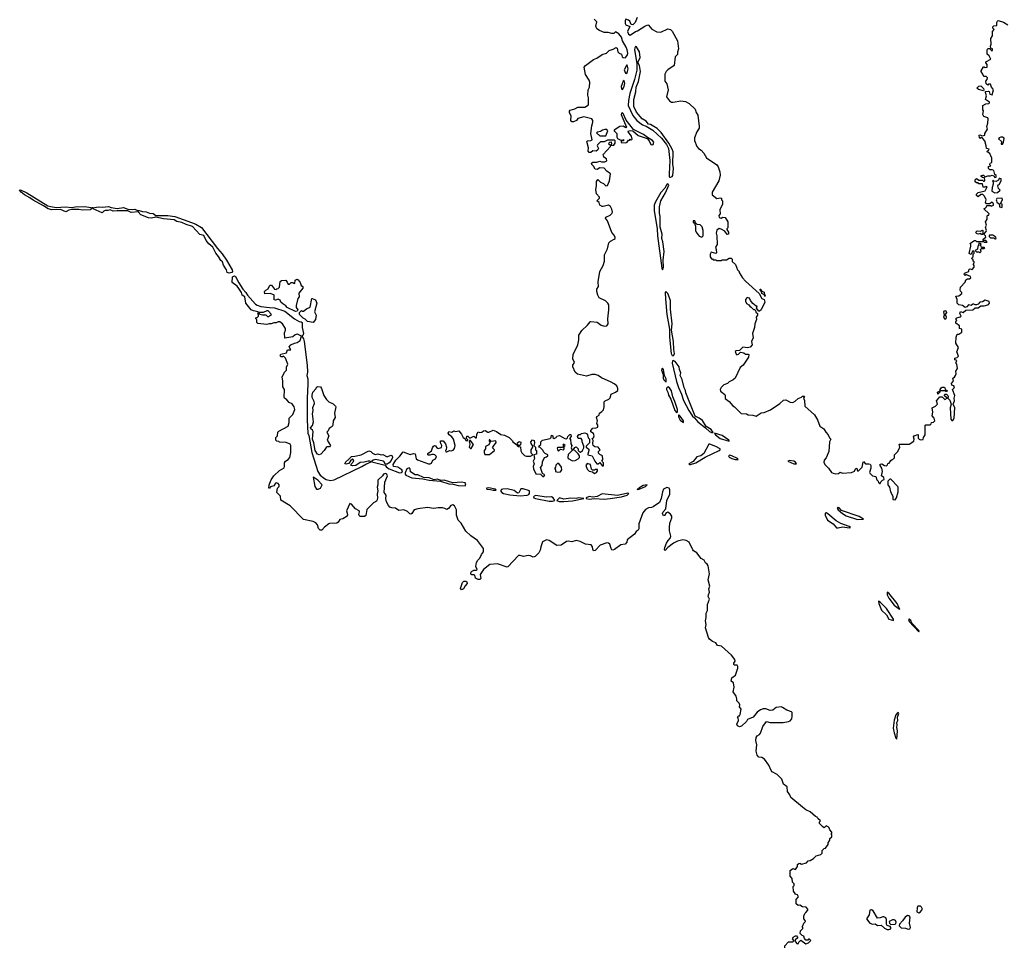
# Model space of a CAD drawing. Extents: x 2535812 to 2752880, y 540738 to 728399.
# Tile 113 of 213: x 2635518 to 2646785, y 664118 to 674739. Entities that reach past the tile are written whole.
import ezdxf

# ---------------------------------------------------------------- set-up
doc = ezdxf.new("R2010")
doc.units = 0

msp = doc.modelspace()

# ---------------------------------------------------------------- linework, layer by layer
at = {"layer": '0CON20XD'}
for points in [[(2641235, 669908), (2641252, 669902), (2641247, 669873), (2641235, 669860), (2641215, 669870), (2641210, 669865), (2641225, 669852), (2641248, 669848), (2641254, 669804), (2641265, 669780), (2641295, 669750), (2641315, 669740), (2641365, 669740), (2641390, 669755), (2641373, 669773), (2641370, 669785), (2641372, 669815), (2641390, 669845), (2641390, 669855), (2641370, 669885), (2641367, 669905), (2641385, 669930), (2641405, 669922), (2641409, 669895), (2641400, 669865), (2641420, 669845), (2641420, 669815), (2641430, 669805), (2641430, 669765), (2641400, 669755), (2641409, 669715), (2641392, 669685), (2641407, 669655), (2641393, 669625), (2641397, 669595), (2641425, 669540), (2641477, 669537), (2641505, 669510), (2641515, 669510), (2641527, 669527), (2641502, 669542), (2641478, 669612), (2641498, 669635), (2641500, 669675), (2641522, 669725), (2641548, 669732), (2641560, 669745), (2641560, 669755), (2641532, 669772), (2641512, 669792), (2641510, 669805), (2641475, 669840), (2641460, 669845), (2641462, 669858), (2641480, 669875), (2641480, 669905), (2641500, 669925), (2641587, 669943), (2641600, 669955), (2641605, 669980), (2641620, 669975), (2641620, 669955), (2641635, 669942), (2641658, 669955), (2641665, 669970), (2641695, 669978), (2641755, 669942), (2641775, 669940), (2641788, 669952), (2641790, 669965), (2641815, 669990), (2641825, 669990), (2641830, 669965), (2641810, 669945), (2641820, 669935), (2641823, 669883), (2641838, 669865), (2641828, 669835), (2641840, 669805), (2641795, 669760), (2641790, 669725), (2641793, 669713), (2641845, 669688), (2641875, 669690), (2641909, 669711), (2641922, 669728), (2641922, 669745), (2641910, 669770), (2641870, 669805), (2641850, 669815), (2641871, 669839), (2641885, 669847), (2641895, 669842), (2641907, 669825), (2641910, 669805), (2641925, 669790), (2641935, 669788), (2641958, 669805), (2641972, 669835), (2641972, 669855), (2641954, 669904), (2641953, 669925), (2641942, 669942), (2641910, 669945), (2641900, 669965), (2641915, 669990), (2641935, 669990), (2641945, 670000), (2641985, 670008), (2642005, 670002), (2642017, 669987), (2642023, 669953), (2642040, 669935), (2642040, 669895), (2642000, 669855), (2642000, 669845), (2642032, 669822), (2642032, 669805), (2642018, 669765), (2642020, 669755), (2642068, 669745), (2642098, 669685), (2642124, 669654), (2642137, 669653), (2642158, 669668), (2642185, 669630), (2642198, 669632), (2642200, 669665), (2642180, 669685), (2642190, 669705), (2642188, 669745), (2642155, 669760), (2642140, 669775), (2642140, 669795), (2642160, 669815), (2642136, 669846), (2642098, 669848), (2642082, 669865), (2642078, 669885), (2642082, 669922), (2642070, 669945), (2642085, 669950), (2642093, 669975), (2642085, 670000), (2642055, 670020), (2642052, 670035), (2642078, 670062), (2642115, 670067), (2642132, 670075), (2642132, 670095), (2642123, 670115), (2642128, 670145), (2642118, 670185), (2642124, 670196), (2642148, 670212), (2642152, 670235), (2642179, 670251), (2642198, 670272), (2642206, 670305), (2642206, 670364), (2642218, 670375), (2642260, 670395), (2642275, 670410), (2642288, 670452), (2642337, 670473), (2642361, 670495), (2642364, 670515), (2642351, 670545), (2642321, 670571), (2642287, 670587), (2642177, 670637), (2642138, 670665), (2642105, 670676), (2642065, 670675), (2642005, 670657), (2641902, 670682), (2641873, 670703), (2641847, 670765), (2641848, 670785), (2641866, 670815), (2641848, 670855), (2641853, 670905), (2641905, 671015), (2641917, 671075), (2641918, 671125), (2641949, 671181), (2642015, 671240), (2642045, 671279), (2642055, 671283), (2642125, 671274), (2642173, 671243), (2642211, 671229), (2642238, 671235), (2642252, 671255), (2642248, 671315), (2642261, 671415), (2642260, 671475), (2642249, 671495), (2642220, 671520), (2642148, 671555), (2642133, 671585), (2642124, 671626), (2642121, 671655), (2642140, 671685), (2642138, 671738), (2642158, 671855), (2642194, 671925), (2642210, 671975), (2642210, 672045), (2642246, 672115), (2642260, 672185), (2642278, 672202), (2642322, 672225), (2642332, 672235), (2642332, 672245), (2642321, 672271), (2642294, 672304), (2642244, 672434), (2642222, 672465), (2642224, 672476), (2642275, 672502), (2642295, 672520), (2642302, 672535), (2642295, 672570), (2642279, 672599), (2642256, 672616), (2642195, 672598), (2642185, 672598), (2642158, 672615), (2642148, 672645), (2642123, 672665), (2642154, 672695), (2642154, 672705), (2642120, 672745), (2642110, 672795), (2642118, 672835), (2642118, 672885), (2642135, 672910), (2642165, 672878), (2642198, 672865), (2642225, 672838), (2642245, 672840), (2642266, 672895), (2642280, 672975), (2642236, 673006), (2642205, 673039), (2642155, 673042), (2642127, 673023), (2642105, 673028), (2642083, 673063), (2642065, 673080), (2642063, 673095), (2642075, 673108), (2642121, 673109), (2642155, 673120), (2642177, 673113), (2642215, 673113), (2642236, 673124), (2642232, 673145), (2642204, 673164), (2642193, 673197), (2642280, 673285), (2642280, 673300), (2642260, 673315), (2642262, 673328), (2642272, 673338), (2642285, 673340), (2642290, 673315), (2642280, 673300), (2642315, 673302), (2642332, 673325), (2642332, 673352), (2642325, 673360), (2642245, 673360), (2642205, 673342), (2642165, 673342), (2642130, 673305), (2642127, 673295), (2642142, 673265), (2642133, 673247), (2642115, 673232), (2642075, 673238), (2642055, 673220), (2642035, 673220), (2642022, 673235), (2642027, 673273), (2642008, 673345), (2642015, 673352), (2642053, 673357), (2642068, 673365), (2642053, 673435), (2642064, 673525), (2642077, 673565), (2642076, 673585), (2642066, 673605), (2641975, 673626), (2641905, 673608), (2641890, 673585), (2641855, 673568), (2641838, 673568), (2641823, 673583), (2641828, 673635), (2641808, 673675), (2641808, 673692), (2641817, 673703), (2641872, 673718), (2641905, 673738), (2641985, 673737), (2642026, 673764), (2642027, 673845), (2642020, 673875), (2642023, 673935), (2642038, 673965), (2642041, 674025), (2642036, 674046), (2641991, 674111), (2641979, 674195), (2641994, 674215), (2642085, 674282), (2642123, 674297), (2642185, 674339), (2642234, 674356), (2642265, 674386), (2642310, 674400), (2642345, 674421), (2642354, 674414), (2642362, 674372), (2642377, 674356), (2642404, 674345), (2642413, 674315), (2642424, 674304), (2642445, 674303), (2642455, 674310), (2642472, 674335), (2642476, 674355), (2642471, 674395), (2642459, 674425), (2642416, 674495), (2642405, 674540), (2642375, 674575), (2642335, 674598), (2642315, 674582), (2642295, 674580), (2642252, 674592), (2642205, 674592), (2642153, 674613), (2642124, 674634), (2642111, 674665), (2642122, 674715), (2642090, 674745)], [(2642585, 674762), (2642562, 674705), (2642535, 674681), (2642515, 674682), (2642500, 674720), (2642484, 674734), (2642455, 674744), (2642447, 674725), (2642446, 674695), (2642455, 674678), (2642499, 674659), (2642474, 674605), (2642485, 674574), (2642505, 674563), (2642565, 674605), (2642588, 674612), (2642671, 674665), (2642705, 674679), (2642715, 674675), (2642752, 674632), (2642809, 674599), (2642855, 674596), (2642935, 674635), (2642965, 674628), (2642985, 674609), (2643044, 674495), (2643055, 674405), (2643044, 674365), (2643045, 674340), (2643020, 674315), (2643006, 674215), (2642935, 674165), (2642915, 674145), (2642899, 674115), (2642899, 674035), (2642924, 674005), (2642937, 673935), (2642918, 673855), (2642955, 673808), (2642975, 673795), (2642995, 673793), (2643085, 673808), (2643135, 673802), (2643179, 673779), (2643246, 673715), (2643259, 673675), (2643278, 673645), (2643295, 673515), (2643292, 673495), (2643268, 673455), (2643240, 673385), (2643238, 673355), (2643266, 673285), (2643285, 673263), (2643315, 673244), (2643345, 673210), (2643378, 673158), (2643494, 673075), (2643509, 673055), (2643528, 672995), (2643532, 672958), (2643518, 672895), (2643440, 672765), (2643440, 672735), (2643495, 672690), (2643535, 672700), (2643550, 672695), (2643550, 672675), (2643560, 672665), (2643560, 672625), (2643528, 672562), (2643532, 672515), (2643520, 672495), (2643522, 672475), (2643545, 672468), (2643565, 672478), (2643590, 672475), (2643620, 672425), (2643620, 672355), (2643610, 672345), (2643610, 672335), (2643630, 672305), (2643630, 672285), (2643615, 672280), (2643588, 672318), (2643545, 672342), (2643523, 672347), (2643495, 672330), (2643488, 672295), (2643497, 672265), (2643498, 672165), (2643480, 672135), (2643489, 672109), (2643492, 672068), (2643485, 672060), (2643432, 672078), (2643420, 672055), (2643420, 672025), (2643435, 672000), (2643445, 672000), (2643455, 671990), (2643485, 671990), (2643495, 671980), (2643545, 671980), (2643555, 671990), (2643605, 671990), (2643635, 672010), (2643658, 672008), (2643670, 671995), (2643672, 671972), (2643710, 671935), (2643730, 671875), (2643750, 671855), (2643750, 671845), (2643788, 671785), (2643824, 671744), (2643980, 671605), (2644010, 671545), (2644036, 671536), (2644046, 671505), (2644002, 671415), (2643985, 671400), (2643975, 671400), (2643950, 671435), (2643958, 671458), (2643945, 671460), (2643908, 671488), (2643880, 671525), (2643869, 671549), (2643843, 671557), (2643823, 671537), (2643822, 671515), (2643835, 671490), (2643860, 671475), (2643875, 671450), (2643885, 671450), (2643915, 671420), (2643925, 671420), (2643938, 671408), (2643942, 671392), (2643960, 671375), (2643960, 671355), (2643947, 671333), (2643951, 671305), (2643930, 671255), (2643927, 671213), (2643903, 671145), (2643910, 671095), (2643892, 671055), (2643898, 671015), (2643875, 670990), (2643845, 670980), (2643792, 670988), (2643755, 670950), (2643715, 670948), (2643705, 670940), (2643715, 670910), (2643725, 670902), (2643745, 670908), (2643765, 670932), (2643804, 670924), (2643825, 670910), (2643855, 670910), (2643860, 670905), (2643858, 670875), (2643796, 670784), (2643762, 670755), (2643704, 670636), (2643684, 670616), (2643635, 670592), (2643618, 670572), (2643575, 670559), (2643545, 670528), (2643532, 670505), (2643536, 670486), (2643587, 670447), (2643592, 670435), (2643592, 670402), (2643635, 670368), (2643677, 670317), (2643696, 670306), (2643775, 670231), (2643835, 670226), (2643855, 670213), (2643909, 670209), (2643945, 670198), (2644004, 670236), (2644035, 670240), (2644109, 670271), (2644217, 670343), (2644258, 670382), (2644285, 670385), (2644335, 670359), (2644365, 670357), (2644390, 670370), (2644425, 670402), (2644464, 670416), (2644475, 670427), (2644495, 670430), (2644500, 670425), (2644488, 670405), (2644498, 670378), (2644503, 670315), (2644613, 670213), (2644648, 670158), (2644674, 670085), (2644718, 670055), (2644741, 670015), (2644770, 669985), (2644783, 669953), (2644798, 669935), (2644786, 669904), (2644778, 669795), (2644746, 669724), (2644725, 669695), (2644720, 669670), (2644733, 669643), (2644774, 669605), (2644807, 669555), (2644825, 669545), (2644855, 669538), (2644886, 669544), (2644905, 669558), (2644935, 669548), (2645035, 669553), (2645070, 669570), (2645085, 669604), (2645099, 669599), (2645104, 669574), (2645115, 669574), (2645160, 669615), (2645168, 669672), (2645175, 669680), (2645195, 669652), (2645235, 669653), (2645248, 669648), (2645257, 669635), (2645259, 669605), (2645244, 669555), (2645246, 669545), (2645275, 669518), (2645315, 669510), (2645325, 669470), (2645340, 669455), (2645345, 669440), (2645355, 669430), (2645365, 669430), (2645372, 669448), (2645392, 669468), (2645410, 669475), (2645408, 669498), (2645380, 669515), (2645390, 669565), (2645382, 669605), (2645363, 669635), (2645365, 669650), (2645385, 669652), (2645413, 669633), (2645435, 669630), (2645448, 669642), (2645452, 669658), (2645468, 669662), (2645485, 669690), (2645500, 669705), (2645518, 669712), (2645527, 669723), (2645530, 669755), (2645568, 669795), (2645590, 669845), (2645580, 669875), (2645585, 669880), (2645695, 669878), (2645748, 669915), (2645752, 669935), (2645747, 669963), (2645752, 669975), (2645795, 669990), (2645800, 669985), (2645798, 669948), (2645810, 669935), (2645825, 669928), (2645856, 669934), (2645860, 669955), (2645878, 669985), (2645880, 670095), (2645885, 670100), (2645935, 670100), (2645948, 670112), (2645952, 670128)], [(2645952, 670128), (2645975, 670130), (2645988, 670145), (2645982, 670175), (2645960, 670205), (2645968, 670245), (2645960, 670295), (2645998, 670312), (2646020, 670335), (2646010, 670375), (2646045, 670420), (2646075, 670420), (2646105, 670392), (2646130, 670405), (2646102, 670432), (2646100, 670445), (2646105, 670450), (2646125, 670450), (2646138, 670435), (2646142, 670425), (2646140, 670405), (2646162, 670382), (2646178, 670335), (2646166, 670295), (2646174, 670164), (2646185, 670148), (2646195, 670148), (2646211, 670175), (2646218, 670295), (2646200, 670335), (2646214, 670375), (2646211, 670405), (2646218, 670435), (2646191, 670505), (2646212, 670525), (2646213, 670535), (2646206, 670546), (2646185, 670556), (2646179, 670575), (2646202, 670605), (2646194, 670635), (2646214, 670646), (2646227, 670665), (2646232, 670685), (2646230, 670715), (2646250, 670745), (2646240, 670795), (2646230, 670805), (2646240, 670835), (2646220, 670845), (2646220, 670865), (2646245, 670870), (2646260, 670885), (2646242, 670935), (2646260, 670985), (2646230, 671035), (2646234, 671105), (2646245, 671140), (2646265, 671140), (2646298, 671162), (2646300, 671195), (2646272, 671202), (2646270, 671235), (2646230, 671265), (2646230, 671285), (2646240, 671295), (2646232, 671305), (2646235, 671320), (2646243, 671327), (2646280, 671335), (2646290, 671345), (2646285, 671358), (2646277, 671375), (2646285, 671396), (2646315, 671388), (2646345, 671413), (2646425, 671417), (2646450, 671440), (2646485, 671441), (2646515, 671462), (2646555, 671464), (2646596, 671474), (2646605, 671477), (2646616, 671494), (2646612, 671512), (2646564, 671526), (2646535, 671510), (2646505, 671503), (2646487, 671483), (2646467, 671473), (2646453, 671473), (2646435, 671483), (2646425, 671482), (2646405, 671467), (2646375, 671473), (2646355, 671450), (2646335, 671444), (2646307, 671467), (2646265, 671474), (2646252, 671485), (2646247, 671495), (2646247, 671537), (2646230, 671575), (2646265, 671578), (2646300, 671605), (2646300, 671615), (2646285, 671630), (2646280, 671645), (2646282, 671678), (2646338, 671732), (2646345, 671760), (2646365, 671770), (2646385, 671770), (2646400, 671785), (2646398, 671798), (2646345, 671820), (2646335, 671810), (2646323, 671827), (2646338, 671842), (2646380, 671855), (2646380, 671875), (2646392, 671888), (2646415, 671880), (2646440, 671905), (2646440, 671925), (2646430, 671945), (2646440, 671955), (2646440, 671965), (2646430, 671975), (2646428, 671988), (2646410, 672005), (2646430, 672025), (2646430, 672055), (2646440, 672065), (2646440, 672085), (2646435, 672090), (2646422, 672088), (2646405, 672050), (2646383, 672063), (2646400, 672145), (2646400, 672165), (2646392, 672178), (2646445, 672210), (2646455, 672210), (2646465, 672200), (2646545, 672200), (2646555, 672190), (2646587, 672193), (2646575, 672210), (2646545, 672210), (2646540, 672215), (2646545, 672230), (2646572, 672248), (2646570, 672265), (2646550, 672285), (2646578, 672315), (2646580, 672325), (2646568, 672365), (2646580, 672385), (2646570, 672425), (2646590, 672455), (2646588, 672492), (2646595, 672500), (2646608, 672502), (2646610, 672515), (2646550, 672575), (2646565, 672580), (2646580, 672595), (2646585, 672610), (2646625, 672610), (2646635, 672602), (2646660, 672615), (2646660, 672625), (2646657, 672637), (2646645, 672648), (2646615, 672630), (2646582, 672632), (2646570, 672645), (2646578, 672675), (2646572, 672692), (2646560, 672705), (2646558, 672718), (2646538, 672738), (2646515, 672738), (2646485, 672712), (2646468, 672725), (2646468, 672742), (2646485, 672762), (2646565, 672780), (2646590, 672825), (2646575, 672830), (2646568, 672822), (2646543, 672823), (2646535, 672860), (2646495, 672860), (2646485, 672870), (2646465, 672870), (2646453, 672883), (2646452, 672905), (2646465, 672920), (2646495, 672900), (2646535, 672900), (2646545, 672890), (2646555, 672890), (2646560, 672895), (2646558, 672928), (2646535, 672930), (2646520, 672945), (2646520, 672955), (2646535, 672960), (2646548, 672958), (2646565, 672940), (2646595, 672952), (2646625, 672950), (2646647, 672957), (2646668, 672948), (2646672, 672932), (2646690, 672935), (2646690, 672955), (2646678, 672968), (2646663, 673013), (2646645, 673020), (2646618, 673018), (2646604, 673034), (2646602, 673058), (2646630, 673065), (2646620, 673075), (2646620, 673085), (2646625, 673100), (2646640, 673105), (2646643, 673155), (2646620, 673205), (2646590, 673225), (2646592, 673238), (2646605, 673240), (2646610, 673255), (2646582, 673262), (2646578, 673295), (2646560, 673350), (2646535, 673382), (2646525, 673390), (2646505, 673380), (2646500, 673385), (2646498, 673415), (2646505, 673422), (2646535, 673410), (2646560, 673415), (2646560, 673435), (2646592, 673485), (2646584, 673515), (2646596, 673554), (2646600, 673605), (2646596, 673616), (2646550, 673630), (2646538, 673655), (2646548, 673695), (2646540, 673705), (2646540, 673755), (2646575, 673777), (2646609, 673781), (2646616, 673785), (2646616, 673794), (2646570, 673825), (2646580, 673865), (2646568, 673905), (2646570, 673915), (2646602, 673922), (2646610, 673915), (2646620, 673885), (2646645, 673880), (2646660, 673935), (2646658, 673945), (2646638, 673965), (2646625, 674000), (2646605, 674000), (2646595, 673990), (2646578, 674005), (2646572, 674035), (2646590, 674055), (2646592, 674072), (2646578, 674088), (2646555, 674090), (2646542, 674102), (2646540, 674115), (2646518, 674145), (2646518, 674155), (2646545, 674200), (2646555, 674200), (2646565, 674190), (2646590, 674195), (2646590, 674225), (2646573, 674243), (2646573, 674257), (2646630, 674285), (2646610, 674325), (2646590, 674345), (2646588, 674395), (2646595, 674408), (2646615, 674410), (2646642, 674382), (2646650, 674385), (2646650, 674405), (2646632, 674412), (2646628, 674435), (2646633, 674457), (2646632, 674525), (2646648, 674555), (2646648, 674602), (2646670, 674625), (2646653, 674643), (2646653, 674657), (2646665, 674668), (2646698, 674672), (2646700, 674705), (2646705, 674720), (2646715, 674728), (2646775, 674710), (2646825, 674680)], [(2642965, 672934), (2642985, 672944), (2642992, 672955), (2643000, 673035), (2642992, 673085), (2642995, 673225), (2642986, 673255), (2642946, 673326), (2642858, 673448), (2642811, 673491), (2642738, 673538), (2642714, 673544), (2642686, 673576), (2642640, 673605), (2642575, 673678), (2642544, 673745), (2642544, 673825), (2642568, 673912), (2642572, 673965), (2642599, 674031), (2642622, 674145), (2642612, 674215), (2642590, 674250), (2642618, 674305), (2642610, 674370), (2642575, 674426), (2642565, 674431), (2642558, 674418), (2642555, 674392), (2642578, 674238), (2642578, 674162), (2642553, 674055), (2642501, 673895), (2642484, 673815), (2642482, 673755), (2642535, 673640), (2642578, 673585), (2642645, 673536), (2642688, 673518), (2642762, 673472), (2642861, 673381), (2642920, 673310), (2642942, 673262), (2642959, 673125), (2642948, 672975), (2642948, 672945), (2642955, 672935), (2642965, 672934)], [(2642465, 674124), (2642475, 674144), (2642480, 674175), (2642475, 674207), (2642465, 674222), (2642436, 674165), (2642452, 674125), (2642465, 674124)], [(2642415, 673939), (2642435, 673974), (2642443, 674013), (2642435, 674043), (2642425, 674033), (2642402, 673975), (2642405, 673948), (2642415, 673939)], [(2646545, 673923), (2646488, 673938), (2646472, 673955), (2646492, 673978), (2646515, 673980), (2646545, 673950), (2646552, 673935), (2646545, 673923)], [(2642755, 673305), (2642765, 673310), (2642774, 673335), (2642761, 673355), (2642701, 673391), (2642658, 673425), (2642540, 673480), (2642458, 673588), (2642425, 673665), (2642415, 673673), (2642405, 673670), (2642402, 673655), (2642407, 673635), (2642462, 673508), (2642455, 673500), (2642425, 673518), (2642385, 673517), (2642320, 673475), (2642320, 673465), (2642352, 673435), (2642350, 673395), (2642360, 673380), (2642395, 673360), (2642415, 673360), (2642428, 673368), (2642428, 673352), (2642402, 673348), (2642402, 673332), (2642455, 673330), (2642470, 673335), (2642485, 673360), (2642495, 673360), (2642505, 673370), (2642515, 673360), (2642525, 673370), (2642517, 673407), (2642482, 673455), (2642483, 673467), (2642505, 673471), (2642536, 673466), (2642595, 673412), (2642699, 673379), (2642722, 673352), (2642740, 673310), (2642755, 673305)], [(2642225, 673410), (2642248, 673465), (2642235, 673482), (2642215, 673483), (2642186, 673474), (2642165, 673458), (2642128, 673452), (2642120, 673445), (2642155, 673410), (2642225, 673410)], [(2646765, 673312), (2646776, 673334), (2646782, 673382), (2646765, 673392), (2646745, 673392), (2646727, 673385), (2646720, 673375), (2646753, 673345), (2646750, 673315), (2646765, 673312)], [(2642875, 671873), (2642886, 671904), (2642881, 671985), (2642892, 672085), (2642879, 672195), (2642866, 672235), (2642869, 672285), (2642846, 672365), (2642847, 672487), (2642838, 672525), (2642840, 672595), (2642855, 672665), (2642907, 672755), (2642946, 672845), (2642935, 672861), (2642925, 672852), (2642901, 672809), (2642855, 672762), (2642792, 672655), (2642780, 672615), (2642779, 672555), (2642812, 672345), (2642816, 672265), (2642865, 671893), (2642875, 671873)], [(2646678, 672758), (2646705, 672762), (2646738, 672785), (2646720, 672805), (2646710, 672835), (2646713, 672847), (2646725, 672850), (2646750, 672895), (2646750, 672915), (2646735, 672920), (2646725, 672920), (2646717, 672903), (2646692, 672888), (2646665, 672890), (2646655, 672900), (2646650, 672895), (2646658, 672878), (2646658, 672855), (2646644, 672816), (2646640, 672775), (2646678, 672758)], [(2637915, 671836), (2637893, 671843), (2637886, 671876), (2637850, 671930), (2637838, 671965), (2637821, 671981), (2637795, 672026), (2637764, 672064), (2637729, 672135), (2637682, 672172), (2637652, 672212), (2637625, 672268), (2637581, 672281), (2637495, 672371), (2637422, 672392), (2637375, 672416), (2637315, 672427), (2637285, 672446), (2637165, 672459), (2637075, 672478), (2637025, 672468), (2636992, 672472), (2636905, 672503), (2636875, 672540), (2636795, 672531), (2636755, 672549), (2636632, 672552), (2636588, 672548), (2636555, 672560), (2636527, 672553), (2636495, 672555), (2636482, 672548), (2636464, 672526), (2636361, 672575), (2636355, 672584), (2636345, 672584), (2636325, 672560), (2636238, 672558), (2636195, 672565), (2636114, 672566), (2636082, 672558), (2636045, 672538), (2635985, 672564), (2635885, 672561), (2635843, 672573), (2635789, 672609), (2635671, 672671), (2635635, 672700), (2635574, 672734), (2635534, 672764), (2635518, 672785), (2635528, 672792), (2635601, 672755), (2635839, 672609), (2635875, 672599), (2635935, 672587), (2636044, 672596), (2636115, 672590), (2636155, 672597), (2636265, 672599), (2636355, 672585), (2636415, 672597), (2636465, 672591), (2636535, 672598), (2636567, 672587), (2636635, 672577), (2636705, 672588), (2636755, 672571), (2636805, 672567), (2636835, 672571), (2636865, 672554), (2636886, 672554), (2636922, 672542), (2636967, 672537), (2637004, 672524), (2637045, 672519), (2637077, 672497), (2637215, 672497), (2637295, 672485), (2637486, 672416), (2637535, 672399), (2637599, 672359), (2637780, 672120), (2637837, 672057), (2637886, 671986), (2637951, 671875), (2637954, 671855), (2637945, 671843), (2637915, 671836)], [(2646755, 672590), (2646760, 672595), (2646760, 672625), (2646740, 672635), (2646762, 672675), (2646760, 672695), (2646698, 672692), (2646690, 672675), (2646694, 672664), (2646700, 672650), (2646728, 672628), (2646730, 672595), (2646755, 672590)], [(2643325, 672250), (2643340, 672265), (2643340, 672325), (2643327, 672367), (2643305, 672390), (2643272, 672392), (2643252, 672412), (2643242, 672435), (2643225, 672436), (2643225, 672422), (2643238, 672408), (2643250, 672375), (2643250, 672325), (2643260, 672305), (2643295, 672260), (2643325, 672250)], [(2646535, 672280), (2646525, 672280), (2646515, 672290), (2646485, 672282), (2646465, 672290), (2646460, 672305), (2646475, 672320), (2646512, 672318), (2646535, 672330), (2646540, 672325), (2646540, 672285), (2646535, 672280)], [(2646685, 672230), (2646690, 672235), (2646688, 672248), (2646655, 672270), (2646615, 672270), (2646610, 672265), (2646610, 672255), (2646625, 672242), (2646665, 672240), (2646675, 672230), (2646685, 672230)], [(2646505, 672070), (2646520, 672085), (2646512, 672108), (2646525, 672120), (2646555, 672120), (2646560, 672125), (2646555, 672130), (2646522, 672132), (2646520, 672145), (2646510, 672155), (2646518, 672168), (2646508, 672178), (2646495, 672180), (2646490, 672155), (2646480, 672145), (2646478, 672112), (2646450, 672095), (2646465, 672080), (2646495, 672080), (2646505, 672070)], [(2642715, 669150), (2642678, 669132), (2642648, 669092), (2642601, 668965), (2642602, 668908), (2642596, 668894), (2642572, 668878), (2642553, 668847), (2642468, 668785), (2642464, 668755), (2642447, 668733), (2642395, 668726), (2642325, 668674), (2642305, 668666), (2642295, 668669), (2642285, 668683), (2642271, 668735), (2642255, 668746), (2642235, 668750), (2642159, 668721), (2642105, 668663), (2642085, 668657), (2642076, 668675), (2642074, 668705), (2642056, 668726), (2641993, 668733), (2641931, 668765), (2641885, 668776), (2641835, 668759), (2641795, 668768), (2641776, 668766), (2641715, 668724), (2641665, 668720), (2641575, 668776), (2641545, 668783), (2641500, 668760), (2641480, 668705), (2641473, 668665), (2641458, 668635), (2641415, 668593), (2641395, 668587), (2641365, 668601), (2641335, 668603), (2641285, 668591), (2641245, 668606), (2641225, 668604), (2641105, 668474), (2641095, 668471), (2640985, 668507), (2640897, 668503), (2640826, 668445), (2640789, 668385), (2640795, 668342), (2640785, 668331), (2640765, 668331), (2640734, 668344), (2640728, 668378), (2640715, 668383), (2640692, 668382), (2640681, 668391), (2640680, 668405), (2640690, 668420), (2640715, 668438), (2640745, 668438), (2640752, 668445), (2640739, 668479), (2640745, 668525), (2640759, 668551), (2640784, 668575), (2640801, 668615), (2640824, 668645), (2640827, 668685), (2640755, 668775), (2640681, 668831), (2640624, 668884), (2640595, 668928), (2640570, 668975), (2640537, 669007), (2640517, 669065), (2640515, 669128), (2640495, 669172), (2640475, 669183), (2640452, 669175), (2640426, 669144), (2640405, 669132), (2640384, 669144), (2640355, 669149), (2640305, 669149), (2640255, 669141), (2640185, 669154), (2640075, 669139), (2640032, 669128), (2640007, 669085), (2639995, 669078), (2639982, 669082), (2639955, 669108), (2639915, 669126), (2639855, 669120), (2639820, 669145), (2639775, 669149), (2639755, 669157), (2639738, 669175), (2639715, 669218), (2639707, 669253), (2639710, 669295), (2639690, 669325), (2639698, 669445), (2639728, 669515), (2639718, 669535), (2639705, 669544), (2639683, 669537), (2639670, 669515), (2639617, 669465), (2639617, 669415), (2639610, 669385), (2639618, 669345), (2639608, 669305), (2639613, 669265), (2639609, 669241), (2639603, 669227), (2639565, 669208), (2639535, 669178), (2639489, 669131), (2639479, 669061), (2639465, 669052), (2639415, 669051), (2639402, 669062), (2639398, 669075), (2639407, 669105), (2639402, 669115), (2639359, 669139), (2639315, 669192), (2639295, 669198), (2639258, 669115), (2639269, 669075), (2639264, 669056), (2639216, 669024), (2639183, 669017), (2639164, 668985), (2639147, 668973), (2639065, 668972), (2639055, 668968), (2639005, 668930), (2638975, 668894), (2638955, 668893), (2638939, 668915), (2638927, 668955), (2638907, 668977), (2638875, 668994), (2638765, 669017), (2638615, 669172), (2638505, 669238), (2638502, 669282), (2638462, 669325), (2638470, 669375), (2638488, 669395), (2638488, 669415), (2638475, 669430), (2638455, 669436), (2638445, 669433), (2638427, 669403), (2638388, 669392), (2638378, 669375), (2638370, 669375), (2638372, 669415), (2638395, 669470), (2638425, 669518), (2638491, 669579), (2638543, 669607), (2638550, 669625), (2638548, 669665), (2638558, 669685), (2638590, 669705), (2638608, 669725), (2638622, 669785), (2638622, 669865), (2638615, 669880), (2638567, 669897), (2638492, 669902), (2638485, 669910), (2638462, 669912), (2638450, 669925), (2638450, 669955), (2638467, 669973), (2638473, 670015), (2638484, 670026), (2638590, 670085), (2638602, 670128), (2638600, 670175), (2638645, 670220), (2638666, 670274), (2638660, 670305), (2638635, 670342), (2638602, 670355), (2638575, 670388), (2638548, 670405), (2638543, 670415), (2638547, 670505), (2638531, 670535), (2638531, 670605), (2638522, 670645), (2638548, 670702), (2638570, 670725), (2638571, 670759), (2638587, 670795), (2638560, 670865), (2638538, 670888), (2638525, 670880), (2638505, 670880), (2638500, 670895), (2638505, 670908), (2638570, 670925), (2638582, 670958), (2638620, 670960), (2638602, 670995), (2638620, 671015), (2638662, 671035), (2638695, 671041), (2638726, 671064), (2638744, 671114), (2638705, 671136), (2638695, 671140), (2638670, 671130), (2638642, 671108), (2638552, 671092), (2638548, 671155), (2638560, 671185), (2638560, 671205), (2638526, 671256), (2638495, 671278), (2638475, 671280), (2638455, 671268), (2638425, 671268), (2638395, 671256), (2638372, 671258), (2638345, 671250), (2638245, 671262), (2638232, 671272), (2638230, 671305), (2638220, 671315), (2638220, 671325), (2638238, 671332), (2638250, 671345), (2638250, 671365), (2638242, 671375), (2638250, 671385), (2638248, 671395), (2638195, 671404), (2638168, 671418), (2638105, 671495), (2638096, 671565), (2638063, 671583), (2638055, 671615), (2638025, 671661), (2638005, 671686), (2637951, 671731), (2637955, 671795), (2637975, 671805), (2637988, 671798), (2638025, 671725), (2638073, 671653), (2638106, 671616), (2638125, 671585), (2638215, 671483), (2638235, 671470), (2638279, 671455), (2638375, 671443), (2638435, 671438), (2638553, 671403), (2638663, 671315), (2638715, 671282), (2638739, 671279), (2638750, 671270), (2638751, 671215), (2638764, 671145), (2638757, 671123), (2638746, 671115), (2638766, 671086), (2638773, 671053), (2638809, 670785), (2638810, 670705), (2638803, 670665), (2638814, 670625), (2638816, 670565), (2638808, 670405), (2638808, 670155), (2638817, 670005), (2638825, 669979), (2638863, 669785), (2638928, 669565), (2638955, 669525), (2639005, 669485), (2639025, 669474), (2639075, 669463), (2639115, 669470), (2639435, 669622), (2639479, 669651), (2639540, 669675), (2639524, 669684), (2639505, 669685), (2639459, 669671), (2639415, 669669), (2639365, 669635), (2639325, 669632), (2639314, 669635), (2639306, 669645), (2639340, 669685), (2639335, 669702), (2639325, 669708), (2639302, 669688), (2639285, 669657), (2639255, 669650), (2639240, 669655), (2639252, 669678), (2639284, 669706), (2639315, 669738), (2639355, 669740), (2639426, 669756), (2639515, 669801), (2639535, 669794), (2639555, 669774), (2639585, 669759), (2639615, 669767), (2639655, 669757), (2639675, 669759), (2639725, 669734), (2639765, 669752), (2639780, 669745), (2639784, 669725), (2639768, 669692), (2639746, 669664), (2639725, 669648), (2639699, 669649), (2639689, 669675), (2639676, 669686), (2639595, 669704), (2639562, 669695), (2639547, 669685), (2639548, 669678), (2639700, 669640), (2639717, 669615), (2639745, 669598), (2639865, 669551), (2639890, 669555), (2639898, 669575), (2639892, 669585), (2639844, 669614), (2639795, 669624), (2639791, 669645), (2639823, 669697), (2639869, 669741), (2639905, 669790), (2639985, 669760), (2640025, 669772), (2640045, 669770), (2640055, 669710), (2640072, 669698), (2640195, 669653), (2640215, 669652), (2640229, 669661), (2640244, 669696), (2640275, 669712), (2640286, 669736), (2640270, 669755), (2640255, 669760), (2640235, 669762), (2640212, 669752), (2640195, 669752), (2640188, 669758), (2640188, 669772), (2640229, 669801), (2640242, 669838), (2640254, 669856), (2640265, 669862), (2640275, 669860), (2640292, 669835), (2640305, 669828), (2640345, 669840), (2640350, 669865), (2640332, 669895), (2640335, 669918), (2640365, 669918), (2640391, 669881), (2640402, 669845), (2640397, 669813), (2640390, 669805), (2640395, 669790), (2640405, 669790), (2640435, 669808), (2640455, 669803), (2640479, 669811), (2640495, 669830), (2640502, 669865), (2640482, 669935), (2640462, 669962), (2640432, 669985), (2640422, 670005), (2640428, 670022), (2640465, 670018), (2640485, 670030), (2640505, 670022), (2640545, 670030), (2640573, 669995), (2640592, 669955), (2640610, 669945), (2640625, 669922), (2640645, 669920), (2640648, 669928), (2640630, 669945), (2640635, 669970), (2640645, 669970), (2640668, 669948), (2640715, 669970), (2640735, 669950), (2640745, 669950), (2640748, 669992), (2640765, 670020), (2640785, 670012), (2640805, 670018), (2640825, 670033), (2640845, 670037), (2640875, 670018), (2640885, 670018), (2640935, 670038), (2640975, 670022), (2641025, 669990), (2641065, 669982), (2641120, 669955), (2641158, 669918), (2641160, 669905), (2641205, 669870), (2641210, 669870), (2641214, 669896), (2641235, 669908)], [(2638675, 671398), (2638578, 671445), (2638564, 671464), (2638528, 671485), (2638508, 671505), (2638498, 671528), (2638475, 671540), (2638445, 671528), (2638430, 671530), (2638430, 671585), (2638425, 671590), (2638385, 671602), (2638325, 671600), (2638320, 671625), (2638335, 671642), (2638363, 671657), (2638375, 671690), (2638385, 671700), (2638398, 671698), (2638435, 671652), (2638455, 671650), (2638462, 671658), (2638475, 671660), (2638490, 671675), (2638498, 671742), (2638515, 671752), (2638565, 671758), (2638580, 671735), (2638582, 671722), (2638592, 671712), (2638605, 671710), (2638625, 671730), (2638645, 671730), (2638652, 671722), (2638665, 671720), (2638670, 671755), (2638695, 671768), (2638705, 671762), (2638728, 671728), (2638740, 671695), (2638760, 671685), (2638760, 671665), (2638714, 671606), (2638718, 671565), (2638702, 671545), (2638682, 671465), (2638683, 671443), (2638700, 671415), (2638695, 671400), (2638675, 671398)], [(2642995, 670891), (2643005, 670898), (2643010, 670915), (2643003, 670963), (2643000, 671055), (2642978, 671185), (2642983, 671257), (2642966, 671425), (2642967, 671525), (2642935, 671605), (2642912, 671628), (2642905, 671615), (2642907, 671543), (2642925, 671364), (2642952, 671195), (2642955, 671102), (2642974, 670915), (2642983, 670893), (2642995, 670891)], [(2644045, 671570), (2644040, 671590), (2644010, 671605), (2644008, 671628), (2643990, 671645), (2643990, 671655), (2643998, 671655), (2644012, 671632), (2644035, 671618), (2644040, 671590), (2644048, 671585), (2644045, 671570)], [(2638875, 671273), (2638813, 671283), (2638785, 671310), (2638761, 671321), (2638720, 671365), (2638720, 671385), (2638742, 671408), (2638755, 671400), (2638765, 671402), (2638802, 671428), (2638843, 671447), (2638860, 671545), (2638865, 671548), (2638903, 671533), (2638918, 671495), (2638890, 671395), (2638912, 671355), (2638902, 671305), (2638875, 671273)], [(2638365, 671340), (2638400, 671365), (2638360, 671405), (2638345, 671407), (2638305, 671388), (2638260, 671385), (2638260, 671375), (2638268, 671368), (2638295, 671360), (2638335, 671360), (2638355, 671340), (2638365, 671340)], [(2646105, 671308), (2646094, 671335), (2646102, 671355), (2646094, 671395), (2646105, 671410), (2646115, 671404), (2646124, 671385), (2646108, 671365), (2646120, 671335), (2646115, 671312), (2646105, 671308)], [(2643435, 670013), (2643455, 670013), (2643431, 670045), (2643372, 670081), (2643330, 670150), (2643295, 670175), (2643248, 670198), (2643139, 670465), (2643136, 670495), (2643120, 670525), (2643098, 670618), (2643077, 670665), (2643083, 670695), (2643068, 670735), (2643064, 670765), (2643018, 670825), (2642995, 670837), (2642987, 670833), (2642983, 670805), (2643034, 670595), (2643055, 670527), (2643092, 670452), (2643115, 670380), (2643173, 670263), (2643215, 670198), (2643240, 670180), (2643276, 670135), (2643367, 670067), (2643411, 670025), (2643435, 670013)], [(2642915, 670590), (2642915, 670625), (2642897, 670665), (2642885, 670732), (2642875, 670750), (2642865, 670742), (2642862, 670725), (2642882, 670675), (2642881, 670635), (2642890, 670615), (2642915, 670590)], [(2638945, 669758), (2638925, 669763), (2638900, 669805), (2638885, 669895), (2638868, 669935), (2638878, 670025), (2638870, 670040), (2638849, 670055), (2638847, 670065), (2638868, 670092), (2638879, 670135), (2638868, 670228), (2638876, 670265), (2638872, 670298), (2638892, 670345), (2638889, 670369), (2638866, 670415), (2638865, 670440), (2638874, 670476), (2638910, 670515), (2638910, 670525), (2638925, 670540), (2638960, 670535), (2638973, 670515), (2638998, 670435), (2639030, 670390), (2639055, 670362), (2639105, 670341), (2639133, 670315), (2639137, 670305), (2639119, 670235), (2639128, 670185), (2639107, 670145), (2639103, 670097), (2639095, 670082), (2639061, 670059), (2639048, 670032), (2639032, 670015), (2639054, 669974), (2639037, 669925), (2639073, 669865), (2639065, 669848), (2639035, 669848), (2639025, 669842), (2639004, 669805), (2638965, 669764), (2638945, 669758)], [(2643035, 670243), (2643045, 670247), (2643045, 670275), (2643015, 670369), (2642991, 670421), (2642975, 670490), (2642955, 670525), (2642935, 670536), (2642921, 670519), (2642918, 670505), (2642935, 670475), (2642941, 670441), (2642970, 670395), (2643014, 670265), (2643035, 670243)], [(2646025, 670450), (2646020, 670475), (2646050, 670490), (2646050, 670505), (2646062, 670525), (2646075, 670532), (2646100, 670530), (2646112, 670502), (2646130, 670495), (2646125, 670480), (2646115, 670480), (2646105, 670490), (2646050, 670490), (2646047, 670473), (2646025, 670450)], [(2643115, 670126), (2643115, 670146), (2643075, 670200), (2643065, 670210), (2643055, 670210), (2643055, 670191), (2643075, 670155), (2643115, 670126)], [(2643635, 669914), (2643631, 669925), (2643555, 669977), (2643470, 670005), (2643480, 669985), (2643535, 669945), (2643635, 669914)], [(2640685, 669830), (2640710, 669875), (2640685, 669910), (2640675, 669920), (2640665, 669920), (2640660, 669905), (2640667, 669897), (2640668, 669875), (2640660, 669845), (2640675, 669830), (2640685, 669830)], [(2640895, 669760), (2640950, 669805), (2640950, 669815), (2640930, 669835), (2640938, 669855), (2640972, 669898), (2640968, 669918), (2640915, 669910), (2640898, 669928), (2640892, 669928), (2640890, 669915), (2640900, 669905), (2640887, 669873), (2640848, 669852), (2640848, 669825), (2640832, 669805), (2640832, 669785), (2640842, 669762), (2640895, 669760)], [(2641685, 669800), (2641705, 669820), (2641740, 669815), (2641750, 669825), (2641750, 669855), (2641760, 669865), (2641742, 669878), (2641732, 669868), (2641740, 669855), (2641728, 669842), (2641675, 669840), (2641670, 669835), (2641673, 669813), (2641685, 669800)], [(2643195, 669645), (2643255, 669664), (2643361, 669729), (2643522, 669805), (2643534, 669815), (2643533, 669825), (2643485, 669853), (2643415, 669879), (2643402, 669878), (2643347, 669773), (2643313, 669747), (2643265, 669734), (2643225, 669682), (2643176, 669655), (2643182, 669645), (2643195, 669645)], [(2641675, 669558), (2641705, 669562), (2641722, 669585), (2641717, 669615), (2641686, 669656), (2641673, 669657), (2641653, 669637), (2641650, 669615), (2641640, 669605), (2641640, 669595), (2641650, 669585), (2641650, 669565), (2641675, 669558)], [(2642095, 669542), (2642118, 669555), (2642130, 669575), (2642128, 669588), (2642105, 669590), (2642095, 669580), (2642072, 669582), (2642063, 669593), (2642050, 669645), (2642012, 669658), (2641998, 669635), (2642012, 669592), (2642035, 669568), (2642072, 669562), (2642095, 669542)], [(2643735, 669704), (2643740, 669705), (2643732, 669715), (2643665, 669746), (2643645, 669752), (2643630, 669745), (2643635, 669731), (2643666, 669715), (2643705, 669705), (2643735, 669704)], [(2644405, 669653), (2644395, 669671), (2644375, 669686), (2644325, 669693), (2644306, 669685), (2644375, 669654), (2644405, 669653)], [(2640615, 669402), (2640625, 669425), (2640615, 669437), (2640575, 669442), (2640476, 669436), (2640375, 669466), (2640342, 669462), (2640295, 669478), (2640261, 669471), (2640205, 669494), (2640139, 669499), (2640075, 669529), (2640045, 669528), (2639992, 669562), (2639986, 669596), (2639975, 669608), (2639949, 669595), (2639928, 669552), (2639928, 669535), (2639936, 669525), (2640007, 669493), (2640133, 669483), (2640205, 669465), (2640335, 669454), (2640427, 669425), (2640479, 669419), (2640535, 669405), (2640615, 669402)], [(2638935, 669363), (2638960, 669375), (2638978, 669415), (2638929, 669465), (2638885, 669499), (2638875, 669500), (2638895, 669393), (2638914, 669365), (2638935, 669363)], [(2645535, 669240), (2645550, 669265), (2645572, 669335), (2645570, 669385), (2645568, 669395), (2645488, 669478), (2645475, 669480), (2645450, 669455), (2645453, 669413), (2645470, 669385), (2645482, 669335), (2645508, 669285), (2645510, 669245), (2645535, 669240)], [(2640935, 669351), (2640965, 669353), (2640970, 669355), (2640960, 669365), (2640885, 669377), (2640860, 669375), (2640865, 669365), (2640905, 669361), (2640935, 669351)], [(2641245, 669288), (2641325, 669294), (2641345, 669302), (2641353, 669315), (2641350, 669345), (2641278, 669368), (2641254, 669366), (2641228, 669322), (2641215, 669318), (2641175, 669348), (2641098, 669368), (2641045, 669365), (2641031, 669359), (2641020, 669345), (2641036, 669325), (2641054, 669315), (2641125, 669298), (2641245, 669288)], [(2642585, 669360), (2642605, 669364), (2642680, 669395), (2642700, 669415), (2642652, 669405), (2642604, 669375), (2642602, 669368), (2642583, 669365), (2642585, 669360)], [(2644273, 664113), (2644272, 664135), (2644315, 664180), (2644365, 664180), (2644378, 664192), (2644378, 664198), (2644360, 664215), (2644370, 664225), (2644370, 664235), (2644395, 664250), (2644408, 664248), (2644420, 664235), (2644418, 664222), (2644390, 664205), (2644390, 664185), (2644415, 664160), (2644428, 664162), (2644432, 664178), (2644455, 664200), (2644515, 664160), (2644545, 664170), (2644570, 664195), (2644555, 664210), (2644545, 664210), (2644535, 664200), (2644512, 664202), (2644498, 664218), (2644490, 664245), (2644470, 664255), (2644448, 664278), (2644452, 664308), (2644480, 664335), (2644480, 664345), (2644470, 664355), (2644480, 664365), (2644490, 664395), (2644510, 664415), (2644507, 664427), (2644490, 664445), (2644490, 664475), (2644502, 664505), (2644515, 664518), (2644538, 664545), (2644537, 664557), (2644518, 664578), (2644475, 664580), (2644445, 664600), (2644425, 664598), (2644402, 664615), (2644403, 664667), (2644428, 664695), (2644418, 664718), (2644390, 664725), (2644390, 664735), (2644373, 664763), (2644370, 664815), (2644380, 664825), (2644380, 664845), (2644360, 664865), (2644358, 664908), (2644333, 664933), (2644333, 664997), (2644365, 665020), (2644395, 665010), (2644417, 665043), (2644418, 665065), (2644432, 665078), (2644445, 665082), (2644465, 665070), (2644520, 665085), (2644542, 665108), (2644565, 665112), (2644603, 665137), (2644630, 665165), (2644685, 665180), (2644700, 665195), (2644702, 665228), (2644725, 665250), (2644738, 665252), (2644770, 665295), (2644770, 665315), (2644790, 665345), (2644790, 665365), (2644810, 665385), (2644810, 665405), (2644800, 665415), (2644810, 665425), (2644810, 665435), (2644788, 665465), (2644782, 665485), (2644768, 665498), (2644745, 665508), (2644725, 665488), (2644707, 665497), (2644670, 665535), (2644670, 665555), (2644680, 665565), (2644652, 665592), (2644645, 665608), (2644625, 665617), (2644565, 665669), (2644515, 665692), (2644475, 665722), (2644341, 665835), (2644330, 665865), (2644303, 665903), (2644300, 665955), (2644257, 665985), (2644238, 666045), (2644185, 666096), (2644128, 666128), (2644118, 666142), (2644092, 666202), (2644042, 666272), (2644012, 666292), (2643975, 666297), (2643958, 666318), (2643944, 666365), (2643953, 666435), (2643940, 666485), (2643945, 666520), (2643955, 666538), (2643982, 666555), (2643995, 666572), (2644023, 666645), (2644065, 666702), (2644105, 666694), (2644205, 666691), (2644255, 666691), (2644315, 666702), (2644335, 666712), (2644352, 666735), (2644359, 666765), (2644357, 666805), (2644348, 666815), (2644295, 666834), (2644248, 666865), (2644230, 666870), (2644175, 666864), (2644136, 666834), (2644105, 666829), (2644055, 666850), (2644025, 666850), (2643995, 666838), (2643955, 666810), (2643912, 666755), (2643848, 666725), (2643836, 666704), (2643779, 666651), (2643755, 666642), (2643732, 666655), (2643723, 666675), (2643742, 666715), (2643740, 666745), (2643733, 666757), (2643745, 666770), (2643755, 666770), (2643762, 666785), (2643772, 666845), (2643753, 666873), (2643758, 666895), (2643752, 666915), (2643725, 666940), (2643724, 666965), (2643716, 666995), (2643683, 667045), (2643694, 667095), (2643686, 667146), (2643658, 667165), (2643668, 667205), (2643707, 667233), (2643737, 667315), (2643737, 667335), (2643728, 667348), (2643695, 667348), (2643690, 667355), (2643690, 667370), (2643706, 667395), (2643702, 667415), (2643664, 667464), (2643548, 667568), (2643504, 667574), (2643483, 667603), (2643445, 667621), (2643413, 667645), (2643401, 667665), (2643367, 667775), (2643373, 667815), (2643364, 667855), (2643374, 667895), (2643372, 667945), (2643387, 667975), (2643387, 668043), (2643410, 668105), (2643397, 668135), (2643399, 668155), (2643413, 668185), (2643404, 668224), (2643416, 668255), (2643397, 668325), (2643411, 668395), (2643398, 668485), (2643385, 668504), (2643365, 668519), (2643350, 668550), (2643315, 668569), (2643265, 668633), (2643228, 668658), (2643220, 668670), (2643178, 668758), (2643146, 668775), (2643105, 668784), (2643045, 668770), (2642998, 668745), (2642933, 668697), (2642905, 668662), (2642898, 668668), (2642901, 668695), (2642919, 668745), (2642937, 668775), (2642964, 668805), (2642970, 668825), (2642955, 668885), (2642953, 668925), (2642958, 668975), (2642980, 669035), (2642980, 669055), (2642965, 669079), (2642935, 669101), (2642916, 669094), (2642895, 669063), (2642885, 669060), (2642874, 669085), (2642880, 669105), (2642912, 669138), (2642922, 669235), (2642956, 669305), (2642959, 669355), (2642948, 669375), (2642923, 669383), (2642885, 669363), (2642873, 669335), (2642859, 669255), (2642838, 669212), (2642768, 669161), (2642747, 669153), (2642715, 669150)], [(2641575, 669225), (2641615, 669225), (2641640, 669235), (2641621, 669265), (2641605, 669274), (2641543, 669273), (2641425, 669292), (2641405, 669285), (2641399, 669275), (2641403, 669265), (2641419, 669255), (2641575, 669225)], [(2641693, 669223), (2641745, 669224), (2641845, 669229), (2641972, 669255), (2641915, 669266), (2641885, 669257), (2641825, 669261), (2641745, 669251), (2641695, 669264), (2641664, 669234), (2641693, 669223)], [(2642035, 669248), (2642095, 669255), (2642205, 669249), (2642275, 669255), (2642405, 669276), (2642468, 669295), (2642490, 669315), (2642477, 669317), (2642358, 669292), (2642185, 669310), (2642125, 669280), (2642075, 669272), (2642035, 669278), (2642000, 669265), (2642000, 669255), (2642035, 669248)], [(2644885, 668921), (2644935, 668934), (2645015, 668921), (2645023, 668925), (2645011, 668935), (2644915, 668969), (2644860, 669000), (2644765, 669082), (2644745, 669093), (2644735, 669090), (2644735, 669065), (2644760, 669010), (2644825, 668966), (2644865, 668921), (2644885, 668921)], [(2645105, 669018), (2645175, 669022), (2645125, 669051), (2644921, 669121), (2644895, 669151), (2644885, 669154), (2644873, 669147), (2644885, 669126), (2644932, 669085), (2644975, 669059), (2645105, 669018)], [(2640573, 668213), (2640564, 668225), (2640584, 668295), (2640599, 668311), (2640625, 668311), (2640635, 668304), (2640640, 668285), (2640614, 668256), (2640597, 668223), (2640585, 668214), (2640573, 668213)], [(2645515, 667859), (2645515, 667877), (2645435, 667998), (2645365, 668069), (2645345, 668080), (2645347, 668055), (2645380, 667980), (2645436, 667925), (2645465, 667876), (2645515, 667859)], [(2645585, 667991), (2645590, 667995), (2645582, 668002), (2645560, 668055), (2645465, 668174), (2645445, 668184), (2645444, 668155), (2645465, 668115), (2645525, 668036), (2645585, 667991)], [(2645805, 667729), (2645811, 667735), (2645806, 667745), (2645728, 667828), (2645715, 667859), (2645695, 667876), (2645687, 667873), (2645695, 667850), (2645805, 667729)], [(2645555, 666500), (2645561, 666595), (2645555, 666635), (2645559, 666665), (2645556, 666694), (2645568, 666715), (2645564, 666755), (2645577, 666795), (2645574, 666804), (2645565, 666808), (2645545, 666781), (2645525, 666718), (2645514, 666626), (2645525, 666575), (2645545, 666513), (2645555, 666500)], [(2645805, 664513), (2645826, 664524), (2645848, 664555), (2645838, 664578), (2645825, 664590), (2645795, 664590), (2645788, 664572), (2645782, 664525), (2645805, 664513)], [(2645465, 664322), (2645485, 664330), (2645486, 664346), (2645478, 664358), (2645445, 664370), (2645438, 664385), (2645438, 664435), (2645428, 664455), (2645408, 664468), (2645395, 664469), (2645365, 664456), (2645335, 664453), (2645285, 664537), (2645265, 664547), (2645247, 664543), (2645238, 664492), (2645208, 664445), (2645246, 664396), (2645275, 664383), (2645307, 664387), (2645335, 664368), (2645375, 664372), (2645415, 664338), (2645445, 664323), (2645465, 664322)], [(2645685, 664328), (2645705, 664330), (2645712, 664345), (2645700, 664395), (2645707, 664465), (2645695, 664478), (2645675, 664482), (2645652, 664465), (2645620, 664420), (2645587, 664385), (2645580, 664365), (2645605, 664340), (2645655, 664338), (2645685, 664328)], [(2645488, 664378), (2645535, 664384), (2645545, 664390), (2645546, 664406), (2645538, 664425), (2645525, 664432), (2645505, 664433), (2645468, 664415), (2645472, 664395), (2645488, 664378)]]:
    msp.add_lwpolyline(points, dxfattribs=at)

doc.saveas('drawing.dxf')
